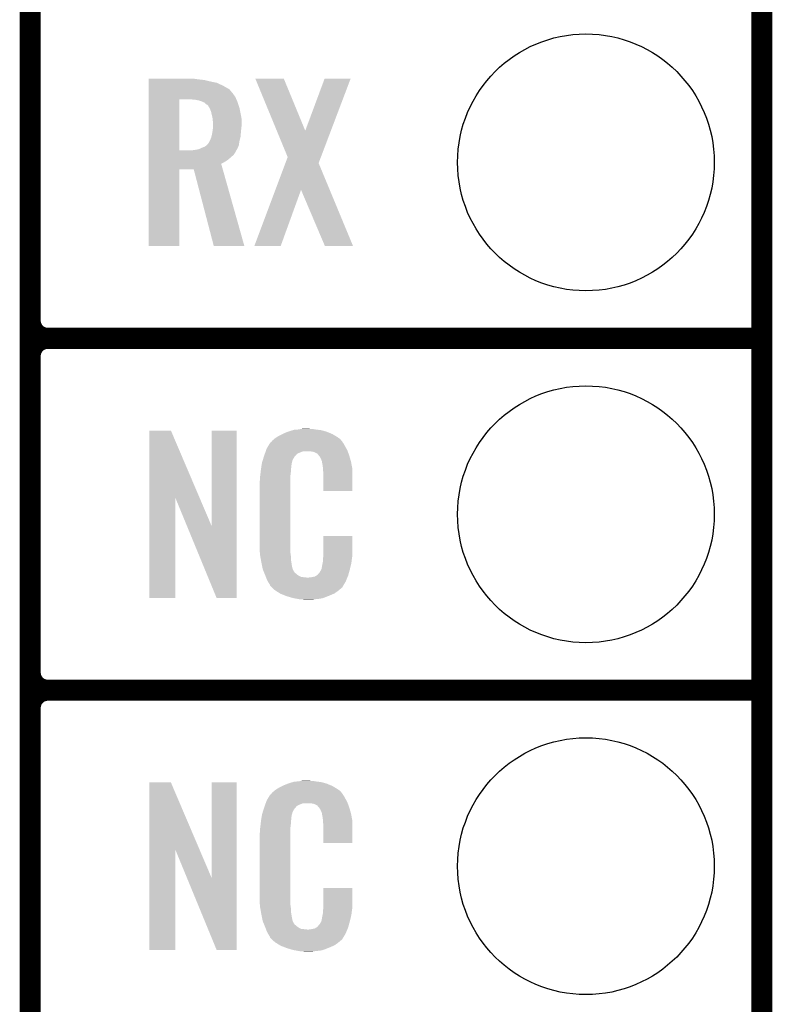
# Model space of a CAD drawing. Extents: x -1.3 to 24.2, y -3.9 to 53.4.
# Tile 12 of 51: x 18.8 to 24.2, y 4.1 to 11.2. Entities that reach past the tile are written whole.
import ezdxf

# ---------------------------------------------------------------- set-up
doc = ezdxf.new("R2010")
doc.units = 0
doc.layers.get('0').update_dxf_attribs({"linetype": 'CONTINUOUS'})
for name, color, linetype in [('SKOLL-I_CLICK_V101_GKO', 9, 'CONTINUOUS'), ('SKOLL-I_CLICK_V101_GTO', 11, 'CONTINUOUS'), ('SKOLL-I_CLICK_V101_GTS', 8, 'CONTINUOUS')]:
    doc.layers.add(name, color=color, linetype=linetype)

# ---------------------------------------------------------------- blocks, each defined once
blk = doc.blocks.new('ROUND_58')
blk.add_circle((0, 0), 0.9271)

msp = doc.modelspace()

# ---------------------------------------------------------------- linework, layer by layer
at = {"layer": 'SKOLL-I_CLICK_V101_GKO', "const_width": 0.1524}
msp.add_lwpolyline([(24.13, -1.27), (24.13, 51.054)], dxfattribs=at)
at = {"layer": 'SKOLL-I_CLICK_V101_GTO', "const_width": 0.1524}
for points in [[(18.8468, -0.5588), (18.8468, 18.3388)], [(18.8468, 9.017), (18.8468, 11.303)], [(18.9738, 8.89), (24.13, 8.89)], [(18.9738, 8.89), (24.13, 8.89)], [(18.8468, 6.477), (18.8468, 8.763)], [(18.9738, 6.35), (24.13, 6.35)], [(18.9738, 6.35), (24.13, 6.35)], [(18.8468, 3.937), (18.8468, 6.223)]]:
    msp.add_lwpolyline(points, dxfattribs=at)
for points in [[(18.8468, 9.017, 0.4142136), (18.9738, 8.89)], [(18.9738, 8.89, 0.4142136), (18.8468, 8.763)], [(18.9738, 8.89, 0.4142136), (18.8468, 8.763)], [(18.8468, 6.477, 0.4142136), (18.9738, 6.35)], [(18.9738, 6.35, 0.4142136), (18.8468, 6.223)], [(18.9738, 6.35, 0.4142136), (18.8468, 6.223)]]:
    msp.add_lwpolyline(points, format="xyb", dxfattribs=at)
at = {"layer": 'SKOLL-I_CLICK_V101_GTO'}
for points in [[(19.7028, 10.76198), (19.702802, 10.76452), (20.04314, 10.76198), (20.02536, 10.76452)], [(19.7028, 10.75944), (19.7028, 10.76198), (20.06092, 10.75944), (20.04314, 10.76198)], [(19.7028, 10.75436), (19.7028, 10.75944), (20.1041, 10.75436), (20.06092, 10.75944)], [(19.7028, 10.7442), (19.7028, 10.75436), (20.14728, 10.7442), (20.1041, 10.75436)], [(19.7028, 10.734038), (19.7028, 10.7442), (20.195542, 10.734038), (20.14728, 10.7442)], [(19.7028, 10.71372), (19.7028, 10.734038), (20.238718, 10.71372), (20.195542, 10.734038)], [(20.472438, 10.764506), (20.472432, 10.76452), (20.678144, 10.764506), (20.472432, 10.76452)], [(20.627478, 10.388654), (20.472438, 10.764506), (20.8331, 10.388654), (20.678144, 10.764506)], [(20.8331, 10.388654), (20.972784, 10.76449), (21.018228, 10.388654), (21.16073, 10.76449)], [(20.972784, 10.76449), (20.972796, 10.76452), (21.16073, 10.76449), (20.972796, 10.76452)], [(19.7028, 10.69086), (19.7028, 10.71372), (20.27936, 10.69086), (20.238718, 10.71372)], [(19.7028, 10.688316), (19.7028, 10.69086), (20.284442, 10.688316), (20.27936, 10.69086)], [(19.7028, 10.67562), (19.7028, 10.688316), (20.2946, 10.67562), (20.284442, 10.688316)], [(19.7028, 10.657842), (19.7028, 10.67562), (20.30984, 10.657842), (20.2946, 10.67562)], [(19.702792, 10.246382), (19.702798, 10.61466), (19.92376, 10.246382), (19.923782, 10.61466)], [(19.702798, 10.632438), (19.7028, 10.657842), (20.32762, 10.632438), (20.30984, 10.657842)], [(19.702798, 10.61466), (19.702798, 10.632438), (20.335826, 10.61466), (20.32762, 10.632438)], [(20.038062, 10.61212), (20.00758, 10.61466), (20.336998, 10.61212), (20.335826, 10.61466)], [(20.06346, 10.607038), (20.038062, 10.61212), (20.339344, 10.607038), (20.336998, 10.61212)], [(20.086318, 10.59942), (20.06346, 10.607038), (20.34286, 10.59942), (20.339344, 10.607038)], [(20.086324, 10.599418), (20.086318, 10.59942), (20.34286, 10.599418), (20.34286, 10.59942)], [(20.1041, 10.591798), (20.086324, 10.599418), (20.3454, 10.591798), (20.34286, 10.599418)], [(20.114264, 10.581638), (20.1041, 10.591798), (20.348788, 10.581638), (20.3454, 10.591798)], [(20.12442, 10.576558), (20.114264, 10.581638), (20.35048, 10.576558), (20.348788, 10.581638)], [(20.132042, 10.568938), (20.12442, 10.576558), (20.35302, 10.568938), (20.35048, 10.576558)], [(20.14075, 10.553698), (20.132042, 10.568938), (20.3581, 10.553698), (20.35302, 10.568938)], [(20.1422, 10.551158), (20.14075, 10.553698), (20.35861, 10.551158), (20.3581, 10.553698)], [(20.15236, 10.528298), (20.1422, 10.551158), (20.363182, 10.528298), (20.35861, 10.551158)], [(20.15744, 10.50544), (20.15236, 10.528298), (20.367752, 10.50544), (20.363182, 10.528298)], [(20.158076, 10.5029), (20.15744, 10.50544), (20.36826, 10.5029), (20.367752, 10.50544)], [(20.16252, 10.485118), (20.158076, 10.5029), (20.371494, 10.485118), (20.36826, 10.5029)], [(20.16365, 10.474958), (20.16252, 10.485118), (20.37334, 10.474958), (20.371494, 10.485118)], [(20.16506, 10.46226), (20.16365, 10.474958), (20.37334, 10.46226), (20.37334, 10.474958)], [(20.1676, 10.447018), (20.16506, 10.46226), (20.37334, 10.447018), (20.37334, 10.46226)], [(20.161826, 10.3759), (20.16506, 10.393678), (20.36826, 10.3759), (20.370036, 10.393678)], [(20.16506, 10.393678), (20.165604, 10.4013), (20.370036, 10.393678), (20.3708, 10.4013)], [(20.165604, 10.4013), (20.167236, 10.42416), (20.3708, 10.4013), (20.37334, 10.42416)], [(20.167236, 10.42416), (20.1676, 10.42924), (20.37334, 10.42416), (20.37334, 10.42924)], [(20.1676, 10.42924), (20.1676, 10.447018), (20.37334, 10.42924), (20.37334, 10.447018)], [(20.706076, 10.198108), (20.627478, 10.388654), (20.945982, 10.198108), (21.018228, 10.388654)], [(20.129498, 10.292078), (20.139658, 10.307318), (20.35458, 10.292078), (20.356926, 10.307318)], [(20.139658, 10.307318), (20.143468, 10.31494), (20.356926, 10.307318), (20.3581, 10.31494)], [(20.143468, 10.31494), (20.14728, 10.32256), (20.3581, 10.31494), (20.360004, 10.32256)], [(20.14728, 10.32256), (20.154898, 10.342878), (20.360004, 10.32256), (20.365084, 10.342878)], [(20.154898, 10.342878), (20.155462, 10.34542), (20.365084, 10.342878), (20.36572, 10.34542)], [(20.155462, 10.34542), (20.15998, 10.36574), (20.36572, 10.34542), (20.367412, 10.36574)], [(20.15998, 10.36574), (20.161826, 10.3759), (20.367412, 10.36574), (20.36826, 10.3759)], [(19.702792, 10.24636), (19.702792, 10.246382), (20.010118, 10.24636), (19.92376, 10.246382)], [(19.702792, 10.23112), (19.702792, 10.24636), (20.327618, 10.23112), (20.335238, 10.24636)], [(20.010118, 10.24636), (20.02536, 10.2489), (20.335238, 10.24636), (20.336508, 10.2489)], [(20.02536, 10.2489), (20.045648, 10.251436), (20.336508, 10.2489), (20.337778, 10.251436)], [(20.045648, 10.251436), (20.04568, 10.25144), (20.337778, 10.251436), (20.33778, 10.25144)], [(20.04568, 10.25144), (20.057112, 10.25398), (20.33778, 10.25144), (20.340318, 10.25398)], [(20.057112, 10.25398), (20.068538, 10.256518), (20.340318, 10.25398), (20.34147, 10.256518)], [(20.068538, 10.256518), (20.08886, 10.26668), (20.34147, 10.256518), (20.34609, 10.26668)], [(20.08886, 10.26668), (20.109178, 10.2743), (20.34609, 10.26668), (20.349554, 10.2743)], [(20.109178, 10.2743), (20.118066, 10.281918), (20.349554, 10.2743), (20.353018, 10.281918)], [(20.118066, 10.281918), (20.12696, 10.28954), (20.353018, 10.281918), (20.35419, 10.28954)], [(20.12696, 10.28954), (20.129498, 10.292078), (20.35419, 10.28954), (20.35458, 10.292078)], [(19.70279, 10.213338), (19.702792, 10.23112), (20.31492, 10.213338), (20.327618, 10.23112)], [(19.70279, 10.1981), (19.70279, 10.213338), (20.29714, 10.1981), (20.31492, 10.213338)], [(19.70279, 10.18032), (19.70279, 10.1981), (20.27682, 10.18032), (20.29714, 10.1981)], [(19.70279, 10.165082), (19.70279, 10.18032), (20.253962, 10.165082), (20.27682, 10.18032)], [(19.70279, 10.149824), (19.70279, 10.165082), (20.226024, 10.149824), (20.253962, 10.165082)], [(20.689856, 10.154912), (20.706076, 10.198108), (20.929604, 10.154912), (20.945982, 10.198108)], [(19.70278, 9.555502), (19.70279, 10.109178), (19.923738, 9.555502), (19.92376, 10.109178)], [(19.70279, 10.1092), (19.70279, 10.149824), (20.237482, 10.1092), (20.226024, 10.149824)], [(19.70279, 10.109178), (19.70279, 10.1092), (19.92376, 10.109178), (20.027882, 10.1092)], [(20.172676, 9.555496), (20.027882, 10.1092), (20.393628, 9.555496), (20.237482, 10.1092)], [(20.617354, 9.961826), (20.689856, 10.154912), (21.009774, 9.961826), (20.929604, 10.154912)], [(20.46479, 9.55551), (20.617354, 9.961826), (20.655274, 9.55551), (20.802582, 9.961826)], [(20.975316, 9.555494), (20.802582, 9.961826), (21.178484, 9.555494), (21.009774, 9.961826)], [(19.923738, 9.55548), (19.70278, 9.555502), (19.923738, 9.55548), (19.923738, 9.555502)], [(20.393632, 9.55548), (20.172676, 9.555496), (20.393632, 9.55548), (20.393628, 9.555496)], [(20.655264, 9.55548), (20.46479, 9.55551), (20.655264, 9.55548), (20.655274, 9.55551)], [(21.178488, 9.55548), (21.178484, 9.555494), (21.178488, 9.55548), (20.975316, 9.555494)], [(19.707872, 7.736728), (19.70788, 8.224506), (20.070862, 7.736728), (19.862804, 8.224506)], [(19.70788, 8.224506), (19.707882, 8.22452), (19.862804, 8.224506), (19.707882, 8.22452)], [(20.15744, 7.533748), (20.15746, 8.224498), (20.337766, 7.533748), (20.33778, 8.224498)], [(20.15746, 8.224498), (20.157462, 8.22452), (20.33778, 8.224498), (20.157462, 8.22452)], [(20.614642, 8.16864), (20.626618, 8.176262), (21.077432, 8.16864), (21.06676, 8.176262)], [(20.626618, 8.176262), (20.642582, 8.18642), (21.06676, 8.176262), (21.04983, 8.18642)], [(20.642582, 8.18642), (20.66798, 8.19912), (21.04983, 8.18642), (21.02866, 8.19912)], [(20.66798, 8.19912), (20.67814, 8.2042), (21.02866, 8.19912), (21.016324, 8.2042)], [(20.67814, 8.2042), (20.703538, 8.21436), (21.016324, 8.2042), (20.991652, 8.21436)], [(20.703538, 8.21436), (20.711158, 8.2169), (20.991652, 8.21436), (20.985482, 8.2169)], [(20.711158, 8.2169), (20.7264, 8.22198), (20.985482, 8.2169), (20.966432, 8.22198)], [(20.7264, 8.22198), (20.743334, 8.22706), (20.966432, 8.22198), (20.947382, 8.22706)], [(20.743334, 8.22706), (20.751802, 8.2296), (20.947382, 8.22706), (20.927062, 8.2296)], [(20.751802, 8.2296), (20.78228, 8.23214), (20.927062, 8.2296), (20.90674, 8.23214)], [(20.78228, 8.23214), (20.79752, 8.23468), (20.90674, 8.23214), (20.891502, 8.23468)], [(20.79752, 8.23468), (20.812762, 8.23722), (20.876262, 8.23468), (20.863562, 8.23722)], [(20.55368, 8.092442), (20.562644, 8.10768), (21.130952, 8.092442), (21.12264, 8.10768)], [(20.562644, 8.10768), (20.576094, 8.13054), (21.12264, 8.10768), (21.109942, 8.13054)], [(20.576094, 8.13054), (20.579086, 8.135622), (21.109942, 8.13054), (21.106132, 8.135622)], [(20.579086, 8.135622), (20.584162, 8.138164), (21.106132, 8.135622), (21.104224, 8.138164)], [(20.584162, 8.138164), (20.58619, 8.1407), (21.104224, 8.138164), (21.102322, 8.1407)], [(20.58619, 8.1407), (20.59025, 8.145776), (21.102322, 8.1407), (21.099782, 8.145776)], [(20.59025, 8.145776), (20.59432, 8.150862), (21.099782, 8.145776), (21.095424, 8.150862)], [(20.59432, 8.150862), (20.608834, 8.16356), (21.095424, 8.150862), (21.084542, 8.16356)], [(20.608834, 8.16356), (20.614642, 8.16864), (21.084542, 8.16356), (21.077432, 8.16864)], [(20.526272, 8.011158), (20.533492, 8.034018), (20.741638, 8.011158), (20.754338, 8.034018)], [(20.533492, 8.034018), (20.5359, 8.04164), (20.754338, 8.034018), (20.761958, 8.04164)], [(20.5359, 8.04164), (20.536788, 8.04418), (20.761958, 8.04164), (20.764498, 8.04418)], [(20.536788, 8.04418), (20.538564, 8.049256), (20.764498, 8.04418), (20.767038, 8.049256)], [(20.538564, 8.049256), (20.542122, 8.059418), (20.767038, 8.049256), (20.77974, 8.059418)], [(20.542122, 8.059418), (20.547454, 8.074658), (20.77974, 8.059418), (20.817836, 8.074658)], [(20.547454, 8.074658), (20.547456, 8.07466), (20.817836, 8.074658), (20.866098, 8.07466)], [(20.547456, 8.07466), (20.549232, 8.079738), (21.139694, 8.07466), (21.13788, 8.079738)], [(20.549232, 8.079738), (20.55368, 8.092442), (21.13788, 8.079738), (21.130952, 8.092442)], [(20.88388, 8.07212), (20.866098, 8.07466), (21.140602, 8.07212), (21.139694, 8.07466)], [(20.896578, 8.06958), (20.88388, 8.07212), (21.141508, 8.06958), (21.140602, 8.07212)], [(20.921974, 8.056882), (20.896578, 8.06958), (21.146044, 8.056882), (21.141508, 8.06958)], [(20.924518, 8.051804), (20.921974, 8.056882), (21.147856, 8.051804), (21.146044, 8.056882)], [(20.931054, 8.04418), (20.924518, 8.051804), (21.150578, 8.04418), (21.147856, 8.051804)], [(20.939758, 8.034022), (20.931054, 8.04418), (21.153568, 8.034022), (21.150578, 8.04418)], [(20.94992, 8.01116), (20.939758, 8.034022), (21.160292, 8.01116), (21.153568, 8.034022)], [(20.514642, 7.955278), (20.516648, 7.967978), (20.73148, 7.955278), (20.73148, 7.967978)], [(20.516648, 7.967978), (20.518252, 7.978138), (20.73148, 7.967978), (20.73402, 7.978138)], [(20.518252, 7.978138), (20.519054, 7.983218), (20.73402, 7.978138), (20.73402, 7.983218)], [(20.519054, 7.983218), (20.52066, 7.993382), (20.73402, 7.983218), (20.73679, 7.993382)], [(20.52066, 7.993382), (20.526272, 8.011158), (20.73679, 7.993382), (20.741638, 8.011158)], [(20.953984, 8.001002), (20.94992, 8.01116), (21.16328, 8.001002), (21.160292, 8.01116)], [(20.954998, 7.998464), (20.953984, 8.001002), (21.163764, 7.998464), (21.16328, 8.001002)], [(20.955, 7.990842), (20.954998, 7.998464), (21.165216, 7.990842), (21.163764, 7.998464)], [(20.95754, 7.978138), (20.955, 7.990842), (21.167636, 7.978138), (21.165216, 7.990842)], [(20.96008, 7.96036), (20.95754, 7.978138), (21.171022, 7.96036), (21.167636, 7.978138)], [(20.961058, 7.947658), (20.96008, 7.96036), (21.17344, 7.947658), (21.171022, 7.96036)], [(20.50542, 7.88162), (20.50796, 7.8994), (20.7264, 7.88162), (20.7264, 7.8994)], [(20.50796, 7.8994), (20.508242, 7.901938), (20.7264, 7.8994), (20.7264, 7.901938)], [(20.508242, 7.901938), (20.5105, 7.92226), (20.7264, 7.901938), (20.72894, 7.92226)], [(20.5105, 7.92226), (20.512756, 7.942578), (20.72894, 7.92226), (20.72894, 7.942578)], [(20.512756, 7.942578), (20.51304, 7.94512), (20.72894, 7.942578), (20.729448, 7.94512)], [(20.51304, 7.94512), (20.514642, 7.955278), (20.729448, 7.94512), (20.73148, 7.955278)], [(20.96262, 7.92734), (20.961058, 7.947658), (21.173436, 7.92734), (21.17344, 7.947658)], [(20.96262, 7.787662), (20.96262, 7.92734), (21.173418, 7.787662), (21.173436, 7.92734)], [(20.50288, 7.851142), (20.50542, 7.863842), (20.7264, 7.851142), (20.7264, 7.863842)], [(20.50288, 7.40156), (20.50288, 7.851142), (20.7264, 7.40156), (20.7264, 7.851142)], [(20.50542, 7.863842), (20.50542, 7.88162), (20.7264, 7.863842), (20.7264, 7.88162)], [(21.173418, 7.78764), (20.96262, 7.787662), (21.173418, 7.78764), (21.173418, 7.787662)], [(19.70786, 7.015502), (19.707872, 7.736728), (19.895798, 7.015502), (19.89582, 7.736728)], [(19.979456, 7.533748), (19.89582, 7.736728), (20.15744, 7.533748), (20.070862, 7.736728)], [(20.192996, 7.015494), (19.979456, 7.533748), (20.337758, 7.015494), (20.337766, 7.533748)], [(20.96262, 7.32282), (20.96264, 7.462498), (21.17344, 7.32282), (21.17344, 7.462498)], [(20.96264, 7.462498), (20.962642, 7.46252), (21.17344, 7.462498), (20.962642, 7.46252)], [(20.505232, 7.33806), (20.50288, 7.40156), (20.7264, 7.33806), (20.7264, 7.40156)], [(20.50542, 7.332982), (20.505232, 7.33806), (20.727126, 7.332982), (20.7264, 7.33806)], [(20.50763, 7.320278), (20.50542, 7.332982), (20.72894, 7.320278), (20.727126, 7.332982)], [(20.511606, 7.297418), (20.50763, 7.320278), (20.72894, 7.297418), (20.72894, 7.320278)], [(20.96262, 7.310122), (20.96262, 7.32282), (21.171626, 7.310122), (21.17344, 7.32282)], [(20.51558, 7.27456), (20.511606, 7.297418), (20.73255, 7.27456), (20.72894, 7.297418)], [(20.520662, 7.24916), (20.51558, 7.27456), (20.73656, 7.24916), (20.73255, 7.27456)], [(20.525234, 7.226298), (20.520662, 7.24916), (20.74164, 7.226298), (20.73656, 7.24916)], [(20.949922, 7.223762), (20.955, 7.249162), (21.15566, 7.223762), (21.161636, 7.249162)], [(20.955, 7.249162), (20.955002, 7.251704), (21.161636, 7.249162), (21.162234, 7.251704)], [(20.955002, 7.251704), (20.95754, 7.256784), (21.162234, 7.251704), (21.163428, 7.256784)], [(20.95754, 7.264402), (20.958048, 7.266942), (21.165222, 7.264402), (21.16582, 7.266942)], [(20.95754, 7.256784), (20.95754, 7.264402), (21.163428, 7.256784), (21.165222, 7.264402)], [(20.958048, 7.266942), (20.96008, 7.277102), (21.16582, 7.266942), (21.167174, 7.277102)], [(20.96008, 7.2898), (20.961984, 7.30504), (21.168866, 7.2898), (21.1709, 7.30504)], [(20.96008, 7.277102), (20.96008, 7.2898), (21.167174, 7.277102), (21.168866, 7.2898)], [(20.961984, 7.30504), (20.96262, 7.310122), (21.1709, 7.30504), (21.171626, 7.310122)], [(20.52574, 7.223762), (20.525234, 7.226298), (20.74291, 7.223762), (20.74164, 7.226298)], [(20.533062, 7.20598), (20.52574, 7.223762), (20.751802, 7.20598), (20.74291, 7.223762)], [(20.53411, 7.203436), (20.533062, 7.20598), (20.754342, 7.203436), (20.751802, 7.20598)], [(20.5362, 7.19836), (20.53411, 7.203436), (20.756884, 7.19836), (20.754342, 7.203436)], [(20.538292, 7.193278), (20.5362, 7.19836), (20.764502, 7.193278), (20.756884, 7.19836)], [(20.54143, 7.18566), (20.538292, 7.193278), (20.77212, 7.18566), (20.764502, 7.193278)], [(20.54352, 7.18058), (20.54143, 7.18566), (20.779742, 7.18058), (20.77212, 7.18566)], [(20.545474, 7.1755), (20.54352, 7.18058), (20.787362, 7.1755), (20.779742, 7.18058)], [(20.901662, 7.17042), (20.914356, 7.178038), (21.139822, 7.17042), (21.14296, 7.178038)], [(20.914356, 7.178038), (20.91436, 7.17804), (21.14296, 7.178038), (21.14296, 7.17804)], [(20.91436, 7.17804), (20.924522, 7.185666), (21.14296, 7.17804), (21.145078, 7.185666)], [(20.924522, 7.185666), (20.927062, 7.19074), (21.145078, 7.185666), (21.146488, 7.19074)], [(20.927062, 7.19074), (20.937222, 7.200902), (21.146488, 7.19074), (21.14931, 7.200902)], [(20.937222, 7.200902), (20.94992, 7.22376), (21.14931, 7.200902), (21.15566, 7.22376)], [(20.94992, 7.22376), (20.949922, 7.223762), (21.15566, 7.22376), (21.15566, 7.223762)], [(20.548406, 7.16788), (20.545474, 7.1755), (20.802604, 7.16788), (20.787362, 7.1755)], [(20.55036, 7.1628), (20.548406, 7.16788), (20.848322, 7.1628), (20.802604, 7.16788)], [(20.55622, 7.14756), (20.55036, 7.1628), (21.130408, 7.14756), (21.136684, 7.1628)], [(20.563278, 7.13486), (20.55622, 7.14756), (21.12518, 7.13486), (21.130408, 7.14756)], [(20.568922, 7.124698), (20.563278, 7.13486), (21.119082, 7.124698), (21.12518, 7.13486)], [(20.579076, 7.109466), (20.568922, 7.124698), (21.109942, 7.109466), (21.119082, 7.124698)], [(20.57908, 7.104386), (20.579076, 7.109466), (21.106894, 7.104386), (21.109942, 7.109466)], [(20.848322, 7.1628), (20.858482, 7.162802), (21.136684, 7.1628), (21.136686, 7.162802)], [(20.858482, 7.162802), (20.866104, 7.16534), (21.136686, 7.162802), (21.13773, 7.16534)], [(20.876262, 7.16534), (20.901662, 7.17042), (21.13773, 7.16534), (21.139822, 7.17042)], [(20.586704, 7.09676), (20.57908, 7.104386), (21.10232, 7.09676), (21.106894, 7.104386)], [(20.591784, 7.091678), (20.586704, 7.09676), (21.099776, 7.091678), (21.10232, 7.09676)], [(20.59686, 7.086598), (20.591784, 7.091678), (21.093426, 7.086598), (21.099776, 7.091678)], [(20.602786, 7.08152), (20.59686, 7.086598), (21.08708, 7.08152), (21.093426, 7.086598)], [(20.614638, 7.07136), (20.602786, 7.08152), (21.075228, 7.07136), (21.08708, 7.08152)], [(20.622768, 7.06628), (20.614638, 7.07136), (21.069302, 7.06628), (21.075228, 7.07136)], [(20.65122, 7.0485), (20.622768, 7.06628), (21.0439, 7.0485), (21.069302, 7.06628)], [(20.65528, 7.045962), (20.65122, 7.0485), (21.037978, 7.045962), (21.0439, 7.0485)], [(20.687936, 7.03326), (20.65528, 7.045962), (21.00834, 7.03326), (21.037978, 7.045962)], [(19.895798, 7.01548), (19.70786, 7.015502), (19.895798, 7.01548), (19.895798, 7.015502)], [(20.337758, 7.01548), (20.192996, 7.015494), (20.337758, 7.01548), (20.337758, 7.015494)], [(20.701, 7.028178), (20.687936, 7.03326), (20.99527, 7.028178), (21.00834, 7.03326)], [(20.744178, 7.01548), (20.701, 7.028178), (20.962618, 7.01548), (20.99527, 7.028178)], [(20.771274, 7.0104), (20.744178, 7.01548), (20.939758, 7.0104), (20.962618, 7.01548)], [(20.78482, 7.00786), (20.771274, 7.0104), (20.91182, 7.00786), (20.939758, 7.0104)], [(20.800058, 7.00532), (20.78482, 7.00786), (20.896578, 7.00532), (20.91182, 7.00786)], [(20.827998, 7.00278), (20.817838, 7.00532), (20.881338, 7.00278), (20.896578, 7.00532)], [(20.7264, 5.68198), (20.743334, 5.68706), (20.966432, 5.68198), (20.947382, 5.68706)], [(20.743334, 5.68706), (20.751802, 5.6896), (20.947382, 5.68706), (20.927062, 5.6896)], [(20.751802, 5.6896), (20.78228, 5.69214), (20.927062, 5.6896), (20.90674, 5.69214)], [(20.78228, 5.69214), (20.79752, 5.69468), (20.90674, 5.69214), (20.891502, 5.69468)], [(20.79752, 5.69468), (20.812762, 5.69722), (20.876262, 5.69468), (20.863562, 5.69722)], [(19.707872, 5.196728), (19.70788, 5.684506), (20.070862, 5.196728), (19.862804, 5.684506)], [(19.70788, 5.684506), (19.707882, 5.68452), (19.862804, 5.684506), (19.707882, 5.68452)], [(20.15744, 4.993748), (20.15746, 5.684498), (20.337766, 4.993748), (20.33778, 5.684498)], [(20.15746, 5.684498), (20.157462, 5.68452), (20.33778, 5.684498), (20.157462, 5.68452)], [(20.59432, 5.610862), (20.608834, 5.62356), (21.095424, 5.610862), (21.084542, 5.62356)], [(20.608834, 5.62356), (20.614642, 5.62864), (21.084542, 5.62356), (21.077432, 5.62864)], [(20.614642, 5.62864), (20.626618, 5.636262), (21.077432, 5.62864), (21.06676, 5.636262)], [(20.626618, 5.636262), (20.642582, 5.64642), (21.06676, 5.636262), (21.04983, 5.64642)], [(20.642582, 5.64642), (20.66798, 5.65912), (21.04983, 5.64642), (21.02866, 5.65912)], [(20.66798, 5.65912), (20.67814, 5.6642), (21.02866, 5.65912), (21.016324, 5.6642)], [(20.67814, 5.6642), (20.703538, 5.67436), (21.016324, 5.6642), (20.991652, 5.67436)], [(20.703538, 5.67436), (20.711158, 5.6769), (20.991652, 5.67436), (20.985482, 5.6769)], [(20.711158, 5.6769), (20.7264, 5.68198), (20.985482, 5.6769), (20.966432, 5.68198)], [(20.549232, 5.539738), (20.55368, 5.552442), (21.13788, 5.539738), (21.130952, 5.552442)], [(20.55368, 5.552442), (20.562644, 5.56768), (21.130952, 5.552442), (21.12264, 5.56768)], [(20.562644, 5.56768), (20.576094, 5.59054), (21.12264, 5.56768), (21.109942, 5.59054)], [(20.576094, 5.59054), (20.579086, 5.595622), (21.109942, 5.59054), (21.106132, 5.595622)], [(20.579086, 5.595622), (20.584162, 5.598164), (21.106132, 5.595622), (21.104224, 5.598164)], [(20.584162, 5.598164), (20.58619, 5.6007), (21.104224, 5.598164), (21.102322, 5.6007)], [(20.58619, 5.6007), (20.59025, 5.605776), (21.102322, 5.6007), (21.099782, 5.605776)], [(20.59025, 5.605776), (20.59432, 5.610862), (21.099782, 5.605776), (21.095424, 5.610862)], [(20.526272, 5.471158), (20.533492, 5.494018), (20.741638, 5.471158), (20.754338, 5.494018)], [(20.533492, 5.494018), (20.5359, 5.50164), (20.754338, 5.494018), (20.761958, 5.50164)], [(20.5359, 5.50164), (20.536788, 5.50418), (20.761958, 5.50164), (20.764498, 5.50418)], [(20.536788, 5.50418), (20.538564, 5.509256), (20.764498, 5.50418), (20.767038, 5.509256)], [(20.538564, 5.509256), (20.542122, 5.519418), (20.767038, 5.509256), (20.77974, 5.519418)], [(20.542122, 5.519418), (20.547454, 5.534658), (20.77974, 5.519418), (20.817836, 5.534658)], [(20.547454, 5.534658), (20.547456, 5.53466), (20.817836, 5.534658), (20.866098, 5.53466)], [(20.547456, 5.53466), (20.549232, 5.539738), (21.139694, 5.53466), (21.13788, 5.539738)], [(20.88388, 5.53212), (20.866098, 5.53466), (21.140602, 5.53212), (21.139694, 5.53466)], [(20.896578, 5.52958), (20.88388, 5.53212), (21.141508, 5.52958), (21.140602, 5.53212)], [(20.921974, 5.516882), (20.896578, 5.52958), (21.146044, 5.516882), (21.141508, 5.52958)], [(20.924518, 5.511804), (20.921974, 5.516882), (21.147856, 5.511804), (21.146044, 5.516882)], [(20.931054, 5.50418), (20.924518, 5.511804), (21.150578, 5.50418), (21.147856, 5.511804)], [(20.939758, 5.494022), (20.931054, 5.50418), (21.153568, 5.494022), (21.150578, 5.50418)], [(20.94992, 5.47116), (20.939758, 5.494022), (21.160292, 5.47116), (21.153568, 5.494022)], [(20.5105, 5.38226), (20.512756, 5.402578), (20.72894, 5.38226), (20.72894, 5.402578)], [(20.512756, 5.402578), (20.51304, 5.40512), (20.72894, 5.402578), (20.729448, 5.40512)], [(20.51304, 5.40512), (20.514642, 5.415278), (20.729448, 5.40512), (20.73148, 5.415278)], [(20.514642, 5.415278), (20.516648, 5.427978), (20.73148, 5.415278), (20.73148, 5.427978)], [(20.516648, 5.427978), (20.518252, 5.438138), (20.73148, 5.427978), (20.73402, 5.438138)], [(20.518252, 5.438138), (20.519054, 5.443218), (20.73402, 5.438138), (20.73402, 5.443218)], [(20.519054, 5.443218), (20.52066, 5.453382), (20.73402, 5.443218), (20.73679, 5.453382)], [(20.52066, 5.453382), (20.526272, 5.471158), (20.73679, 5.453382), (20.741638, 5.471158)], [(20.953984, 5.461002), (20.94992, 5.47116), (21.16328, 5.461002), (21.160292, 5.47116)], [(20.954998, 5.458464), (20.953984, 5.461002), (21.163764, 5.458464), (21.16328, 5.461002)], [(20.955, 5.450842), (20.954998, 5.458464), (21.165216, 5.450842), (21.163764, 5.458464)], [(20.95754, 5.438138), (20.955, 5.450842), (21.167636, 5.438138), (21.165216, 5.450842)], [(20.96008, 5.42036), (20.95754, 5.438138), (21.171022, 5.42036), (21.167636, 5.438138)], [(20.961058, 5.407658), (20.96008, 5.42036), (21.17344, 5.407658), (21.171022, 5.42036)], [(20.96262, 5.38734), (20.961058, 5.407658), (21.173436, 5.38734), (21.17344, 5.407658)], [(20.50542, 5.34162), (20.50796, 5.3594), (20.7264, 5.34162), (20.7264, 5.3594)], [(20.50542, 5.323842), (20.50542, 5.34162), (20.7264, 5.323842), (20.7264, 5.34162)], [(20.50796, 5.3594), (20.508242, 5.361938), (20.7264, 5.3594), (20.7264, 5.361938)], [(20.508242, 5.361938), (20.5105, 5.38226), (20.7264, 5.361938), (20.72894, 5.38226)], [(20.96262, 5.247662), (20.96262, 5.38734), (21.173418, 5.247662), (21.173436, 5.38734)], [(20.50288, 5.311142), (20.50542, 5.323842), (20.7264, 5.311142), (20.7264, 5.323842)], [(20.50288, 4.86156), (20.50288, 5.311142), (20.7264, 4.86156), (20.7264, 5.311142)], [(19.70786, 4.475502), (19.707872, 5.196728), (19.895798, 4.475502), (19.89582, 5.196728)], [(19.979456, 4.993748), (19.89582, 5.196728), (20.15744, 4.993748), (20.070862, 5.196728)], [(21.173418, 5.24764), (20.96262, 5.247662), (21.173418, 5.24764), (21.173418, 5.247662)], [(20.192996, 4.475494), (19.979456, 4.993748), (20.337758, 4.475494), (20.337766, 4.993748)], [(20.96262, 4.78282), (20.96264, 4.922498), (21.17344, 4.78282), (21.17344, 4.922498)], [(20.96264, 4.922498), (20.962642, 4.92252), (21.17344, 4.922498), (20.962642, 4.92252)], [(20.505232, 4.79806), (20.50288, 4.86156), (20.7264, 4.79806), (20.7264, 4.86156)], [(20.50542, 4.792982), (20.505232, 4.79806), (20.727126, 4.792982), (20.7264, 4.79806)], [(20.50763, 4.780278), (20.50542, 4.792982), (20.72894, 4.780278), (20.727126, 4.792982)], [(20.511606, 4.757418), (20.50763, 4.780278), (20.72894, 4.757418), (20.72894, 4.780278)], [(20.96008, 4.7498), (20.961984, 4.76504), (21.168866, 4.7498), (21.1709, 4.76504)], [(20.961984, 4.76504), (20.96262, 4.770122), (21.1709, 4.76504), (21.171626, 4.770122)], [(20.96262, 4.770122), (20.96262, 4.78282), (21.171626, 4.770122), (21.17344, 4.78282)], [(20.51558, 4.73456), (20.511606, 4.757418), (20.73255, 4.73456), (20.72894, 4.757418)], [(20.520662, 4.70916), (20.51558, 4.73456), (20.73656, 4.70916), (20.73255, 4.73456)], [(20.525234, 4.686298), (20.520662, 4.70916), (20.74164, 4.686298), (20.73656, 4.70916)], [(20.949922, 4.683762), (20.955, 4.709162), (21.15566, 4.683762), (21.161636, 4.709162)], [(20.955, 4.709162), (20.955002, 4.711704), (21.161636, 4.709162), (21.162234, 4.711704)], [(20.955002, 4.711704), (20.95754, 4.716784), (21.162234, 4.711704), (21.163428, 4.716784)], [(20.95754, 4.724402), (20.958048, 4.726942), (21.165222, 4.724402), (21.16582, 4.726942)], [(20.95754, 4.716784), (20.95754, 4.724402), (21.163428, 4.716784), (21.165222, 4.724402)], [(20.958048, 4.726942), (20.96008, 4.737102), (21.16582, 4.726942), (21.167174, 4.737102)], [(20.96008, 4.737102), (20.96008, 4.7498), (21.167174, 4.737102), (21.168866, 4.7498)], [(20.52574, 4.683762), (20.525234, 4.686298), (20.74291, 4.683762), (20.74164, 4.686298)], [(20.533062, 4.66598), (20.52574, 4.683762), (20.751802, 4.66598), (20.74291, 4.683762)], [(20.53411, 4.663436), (20.533062, 4.66598), (20.754342, 4.663436), (20.751802, 4.66598)], [(20.5362, 4.65836), (20.53411, 4.663436), (20.756884, 4.65836), (20.754342, 4.663436)], [(20.538292, 4.653278), (20.5362, 4.65836), (20.764502, 4.653278), (20.756884, 4.65836)], [(20.54143, 4.64566), (20.538292, 4.653278), (20.77212, 4.64566), (20.764502, 4.653278)], [(20.54352, 4.64058), (20.54143, 4.64566), (20.779742, 4.64058), (20.77212, 4.64566)], [(20.545474, 4.6355), (20.54352, 4.64058), (20.787362, 4.6355), (20.779742, 4.64058)], [(20.548406, 4.62788), (20.545474, 4.6355), (20.802604, 4.62788), (20.787362, 4.6355)], [(20.55036, 4.6228), (20.548406, 4.62788), (20.848322, 4.6228), (20.802604, 4.62788)], [(20.55622, 4.60756), (20.55036, 4.6228), (21.130408, 4.60756), (21.136684, 4.6228)], [(20.848322, 4.6228), (20.858482, 4.622802), (21.136684, 4.6228), (21.136686, 4.622802)], [(20.858482, 4.622802), (20.866104, 4.62534), (21.136686, 4.622802), (21.13773, 4.62534)], [(20.876262, 4.62534), (20.901662, 4.63042), (21.13773, 4.62534), (21.139822, 4.63042)], [(20.901662, 4.63042), (20.914356, 4.638038), (21.139822, 4.63042), (21.14296, 4.638038)], [(20.914356, 4.638038), (20.91436, 4.63804), (21.14296, 4.638038), (21.14296, 4.63804)], [(20.91436, 4.63804), (20.924522, 4.645666), (21.14296, 4.63804), (21.145078, 4.645666)], [(20.924522, 4.645666), (20.927062, 4.65074), (21.145078, 4.645666), (21.146488, 4.65074)], [(20.927062, 4.65074), (20.937222, 4.660902), (21.146488, 4.65074), (21.14931, 4.660902)], [(20.937222, 4.660902), (20.94992, 4.68376), (21.14931, 4.660902), (21.15566, 4.68376)], [(20.94992, 4.68376), (20.949922, 4.683762), (21.15566, 4.68376), (21.15566, 4.683762)], [(20.563278, 4.59486), (20.55622, 4.60756), (21.12518, 4.59486), (21.130408, 4.60756)], [(20.568922, 4.584698), (20.563278, 4.59486), (21.119082, 4.584698), (21.12518, 4.59486)], [(20.579076, 4.569466), (20.568922, 4.584698), (21.109942, 4.569466), (21.119082, 4.584698)], [(20.57908, 4.564386), (20.579076, 4.569466), (21.106894, 4.564386), (21.109942, 4.569466)], [(20.586704, 4.55676), (20.57908, 4.564386), (21.10232, 4.55676), (21.106894, 4.564386)], [(20.591784, 4.551678), (20.586704, 4.55676), (21.099776, 4.551678), (21.10232, 4.55676)], [(20.59686, 4.546598), (20.591784, 4.551678), (21.093426, 4.546598), (21.099776, 4.551678)], [(20.602786, 4.54152), (20.59686, 4.546598), (21.08708, 4.54152), (21.093426, 4.546598)], [(20.614638, 4.53136), (20.602786, 4.54152), (21.075228, 4.53136), (21.08708, 4.54152)], [(20.622768, 4.52628), (20.614638, 4.53136), (21.069302, 4.52628), (21.075228, 4.53136)], [(20.65122, 4.5085), (20.622768, 4.52628), (21.0439, 4.5085), (21.069302, 4.52628)], [(20.65528, 4.505962), (20.65122, 4.5085), (21.037978, 4.505962), (21.0439, 4.5085)], [(20.687936, 4.49326), (20.65528, 4.505962), (21.00834, 4.49326), (21.037978, 4.505962)], [(20.701, 4.488178), (20.687936, 4.49326), (20.99527, 4.488178), (21.00834, 4.49326)], [(20.744178, 4.47548), (20.701, 4.488178), (20.962618, 4.47548), (20.99527, 4.488178)], [(19.895798, 4.47548), (19.70786, 4.475502), (19.895798, 4.47548), (19.895798, 4.475502)], [(20.337758, 4.47548), (20.192996, 4.475494), (20.337758, 4.47548), (20.337758, 4.475494)], [(20.771274, 4.4704), (20.744178, 4.47548), (20.939758, 4.4704), (20.962618, 4.47548)], [(20.78482, 4.46786), (20.771274, 4.4704), (20.91182, 4.46786), (20.939758, 4.4704)], [(20.800058, 4.46532), (20.78482, 4.46786), (20.896578, 4.46532), (20.91182, 4.46786)], [(20.827998, 4.46278), (20.817838, 4.46532), (20.881338, 4.46278), (20.896578, 4.46532)]]:
    msp.add_solid(points, dxfattribs=at)

# ---------------------------------------------------------------- block references
at = {"layer": 'SKOLL-I_CLICK_V101_GTS'}
for p in [(22.86, 10.16), (22.86, 7.62), (22.86, 5.08)]:
    msp.add_blockref('ROUND_58', p, dxfattribs=at)

doc.saveas('drawing.dxf')
